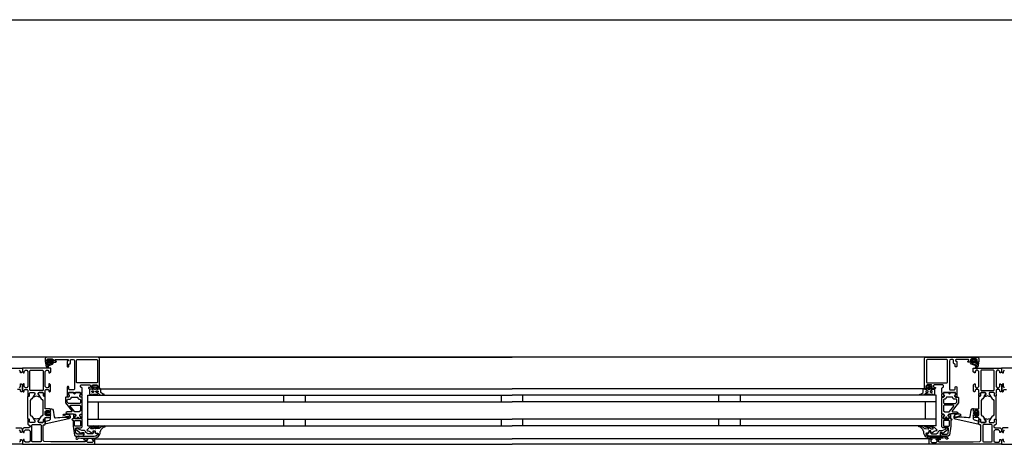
# Model space of a CAD drawing. Header units: millimetres. Extents: x -532 to 413144, y -532 to 654275.
# Tile 101 of 210: x 33298 to 34202, y 12470 to 12860. Entities that reach past the tile are written whole.
import ezdxf

# ---------------------------------------------------------------- set-up
doc = ezdxf.new("R2010")
doc.units = ezdxf.units.MM
doc.header["$LTSCALE"] = 100
doc.layers.add('A-0310-KOZIJN-BU', color=7, linetype='Continuous')
doc.layers.add('A-0410-AFWERKING-GEVEL', color=7, linetype='Continuous')

msp = doc.modelspace()

# ---------------------------------------------------------------- linework, layer by layer
at = {"layer": 'A-0310-KOZIJN-BU'}
for p, q in [((33540, 12515), (33540, 12509)), ((33560, 12515), (33560, 12509)), ((33740, 12515), (33740, 12509)), ((33760, 12509), (33760, 12515)), ((33940, 12509), (33940, 12515)), ((33960, 12509), (33960, 12515)), ((33540, 12493), (33540, 12487)), ((33560, 12493), (33560, 12487)), ((33740, 12493), (33740, 12487)), ((33760, 12487), (33760, 12493)), ((33940, 12487), (33940, 12493)), ((33960, 12487), (33960, 12493))]:
    msp.add_line(p, q, dxfattribs=at)
at = {"layer": 'A-0310-KOZIJN-BU', "ltscale": 10}
for points in [[(33371, 12521.5), (33371, 12548.5), (33370.5, 12549.6875), (33369.5, 12550), (33322.5, 12550), (33321.25, 12549.4375), (33321, 12548.5), (33321, 12545.5), (33323, 12545.5), (33323.5, 12546), (33323.5, 12546.5), (33322.5, 12546.5), (33322.5, 12547.5), (33323.5, 12548.5), (33327.5, 12548.5), (33328.5, 12547.5), (33328.5, 12546.5), (33327.5, 12546.5), (33327.5, 12546), (33328, 12545.5), (33330.75, 12545.5), (33331.125, 12545.65625), (33331.25, 12546), (33331.125, 12546.34375), (33330.75, 12546.5), (33330.5, 12546.5), (33330.125, 12546.65625), (33330, 12547), (33330, 12547.5), (33330.5, 12548), (33341.75, 12548), (33342.25, 12547.5), (33342.25, 12547), (33341, 12546), (33341, 12541.5), (33341.5, 12541), (33342.25, 12541), (33342.75, 12541.5), (33342.75, 12543.5), (33343.25, 12544), (33343.75, 12544), (33344.25, 12544.5), (33344.25, 12547.5), (33344.75, 12548), (33346.5, 12548), (33347.5, 12547.4375), (33348, 12546.5), (33348, 12520.5), (33347.5, 12520), (33343.25, 12520), (33342.75, 12520.5), (33342.75, 12522.5), (33342.25, 12523), (33341.5, 12523), (33341, 12522.5), (33341, 12517.5), (33341, 12517.3125), (33341, 12516.6875), (33341, 12516.5), (33341, 12514.03125), (33341, 12513.6875), (33341.25, 12513.6875), (33342.5, 12513.875), (33343, 12514), (33343.25, 12514.5), (33343, 12514.9375), (33342.25, 12515.375), (33342.25, 12515.71875), (33342.25, 12517.3125), (33342.5, 12517.5), (33353.25, 12517.5), (33353.5, 12517.3125), (33353.5, 12515.71875), (33353.5, 12515.375), (33352.75, 12515.03125), (33352.5, 12514.5), (33352.75, 12514), (33353.25, 12513.875), (33354.5, 12513.6875), (33354.75, 12513.78125), (33355, 12514.03125), (33355, 12516.5), (33354.75, 12516.6875), (33354.75, 12517.3125), (33355, 12517.5), (33355, 12521.6875), (33354.5, 12522.1875), (33354, 12522.1875), (33353.5, 12522.6875), (33353.5, 12524), (33354, 12524.5), (33362, 12524.5), (33362.5, 12524), (33362.5, 12522.6875), (33362, 12522.1875), (33360.75, 12522.1875), (33360.75, 12521.5), (33361.25, 12521), (33364, 12521), (33364.5, 12521.5), (33364.5, 12522), (33363.75, 12522), (33363.75, 12523.5), (33364.5, 12524.5), (33368.5, 12524.5), (33369.5, 12523.5), (33369.5, 12522), (33368.5, 12522), (33368.5, 12521.5), (33369, 12521), (33370.5, 12521), (33371, 12521.5)], [(33324, 12544.59375), (33324, 12545.125), (33324.125, 12545.1875), (33326.75, 12545.1875), (33326.875, 12545.125), (33326.875, 12544.375), (33326.75, 12544.1875), (33322.5, 12542.59375), (33322.375, 12542.625), (33322.375, 12542.6875), (33322.125, 12543.875), (33322.25, 12544.09375), (33323.5, 12544.09375), (33324, 12544.59375)], [(33324.25, 12546.3125), (33324.25, 12547.09375), (33324.375, 12547.3125), (33326.625, 12547.3125), (33326.875, 12547.125), (33326.875, 12546.3125), (33326.5, 12545.90625), (33324.625, 12545.90625), (33324.25, 12546.3125)], [(33369.5, 12550), (33750, 12550)], [(34130.5, 12550), (33750, 12550)], [(34129, 12521.5), (34129, 12548.5), (34129.5, 12549.6875), (34130.5, 12550), (34177.5, 12550), (34178.75, 12549.4375), (34179, 12548.5), (34179, 12545.5), (34177, 12545.5), (34176.5, 12546), (34176.5, 12546.5), (34177.5, 12546.5), (34177.5, 12547.5), (34176.5, 12548.5), (34172.5, 12548.5), (34171.5, 12547.5), (34171.5, 12546.5), (34172.5, 12546.5), (34172.5, 12546), (34172, 12545.5), (34169.25, 12545.5), (34168.875, 12545.65625), (34168.75, 12546), (34168.875, 12546.34375), (34169.25, 12546.5), (34169.5, 12546.5), (34169.875, 12546.65625), (34170, 12547), (34170, 12547.5), (34169.5, 12548), (34158.25, 12548), (34157.75, 12547.5), (34157.75, 12547), (34159, 12546), (34159, 12541.5), (34158.5, 12541), (34157.75, 12541), (34157.25, 12541.5), (34157.25, 12543.5), (34156.75, 12544), (34156.25, 12544), (34155.75, 12544.5), (34155.75, 12547.5), (34155.25, 12548), (34153.5, 12548), (34152.5, 12547.4375), (34152, 12546.5), (34152, 12520.5), (34152.5, 12520), (34156.75, 12520), (34157.25, 12520.5), (34157.25, 12522.5), (34157.75, 12523), (34158.5, 12523), (34159, 12522.5), (34159, 12517.5), (34159, 12517.3125), (34159, 12516.6875), (34159, 12516.5), (34159, 12514.03125), (34159, 12513.6875), (34158.75, 12513.6875), (34157.5, 12513.875), (34157, 12514), (34156.75, 12514.5), (34157, 12514.9375), (34157.75, 12515.375), (34157.75, 12515.71875), (34157.75, 12517.3125), (34157.5, 12517.5), (34146.75, 12517.5), (34146.5, 12517.3125), (34146.5, 12515.71875), (34146.5, 12515.375), (34147.25, 12515.03125), (34147.5, 12514.5), (34147.25, 12514), (34146.75, 12513.875), (34145.5, 12513.6875), (34145.25, 12513.78125), (34145, 12514.03125), (34145, 12516.5), (34145.25, 12516.6875), (34145.25, 12517.3125), (34145, 12517.5), (34145, 12521.6875), (34145.5, 12522.1875), (34146, 12522.1875), (34146.5, 12522.6875), (34146.5, 12524), (34146, 12524.5), (34138, 12524.5), (34137.5, 12524), (34137.5, 12522.6875), (34138, 12522.1875), (34139.25, 12522.1875), (34139.25, 12521.5), (34138.75, 12521), (34136, 12521), (34135.5, 12521.5), (34135.5, 12522), (34136.25, 12522), (34136.25, 12523.5), (34135.5, 12524.5), (34131.5, 12524.5), (34130.5, 12523.5), (34130.5, 12522), (34131.5, 12522), (34131.5, 12521.5), (34131, 12521), (34129.5, 12521), (34129, 12521.5)], [(34175.75, 12546.3125), (34175.75, 12547.09375), (34175.625, 12547.3125), (34173.375, 12547.3125), (34173.125, 12547.125), (34173.125, 12546.3125), (34173.5, 12545.90625), (34175.375, 12545.90625), (34175.75, 12546.3125)], [(34176, 12544.59375), (34176, 12545.125), (34175.875, 12545.1875), (34173.25, 12545.1875), (34173.125, 12545.125), (34173.125, 12544.375), (34173.25, 12544.1875), (34177.5, 12542.59375), (34177.625, 12542.625), (34177.625, 12542.6875), (34177.875, 12543.875), (34177.75, 12544.09375), (34176.5, 12544.09375), (34176, 12544.59375)], [(33274, 12540), (33300, 12540), (33300, 12536.59375), (33298.90625, 12535.5), (33298.3125, 12535.5), (33298.3125, 12537), (33297.3125, 12538)], [(34226, 12540), (34200, 12540), (34200, 12536.59375), (34201.09375, 12535.5), (34201.6875, 12535.5), (34201.6875, 12537), (34202.6875, 12538)], [(33297.3125, 12522), (33298.3125, 12523), (33298.3125, 12525.5), (33298.8125, 12525.5), (33299.8125, 12524.5), (33299.8125, 12518.8125), (33299.3125, 12518.3125), (33298.8125, 12518.3125), (33298.3125, 12518.8125), (33298.3125, 12519.8125), (33297.8125, 12520.3125), (33295.5, 12520.3125)], [(34202.6875, 12522), (34201.6875, 12523), (34201.6875, 12525.5), (34201.1875, 12525.5), (34200.1875, 12524.5), (34200.1875, 12518.8125), (34200.6875, 12518.3125), (34201.1875, 12518.3125), (34201.6875, 12518.8125), (34201.6875, 12519.8125), (34202.1875, 12520.3125), (34204.5, 12520.3125)], [(33345.5, 12500.625), (33345.5, 12500.125), (33345, 12499.84375), (33341, 12499.84375), (33340, 12498.84375), (33341, 12497.84375), (33346.5, 12497.84375), (33347, 12497.5625), (33348.5, 12497.5625), (33349, 12497.0625), (33349, 12496.1875), (33348.25, 12495.4375), (33348.25, 12494.0625), (33348.75, 12493.5625), (33350, 12493.5625), (33350.25, 12493.625), (33350.25, 12493.84375), (33350.25, 12494.3125), (33350.5, 12494.75), (33351, 12494.90625), (33351.25, 12494.75), (33351.5, 12494.3125), (33351.5, 12493.8125), (33351.5, 12493.625), (33351.75, 12493.5625), (33353, 12493.5625), (33353.5, 12494.0625), (33353.5, 12495.4375), (33352.75, 12496.1875), (33352.75, 12497.0625), (33353.25, 12497.5625), (33354.5, 12497.5625), (33355, 12498.0625), (33355, 12512.9375), (33354.5, 12513.4375), (33353.25, 12513.4375), (33352.75, 12513.9375), (33352.75, 12514.8125), (33353.5, 12515.59375), (33353.5, 12516.9375), (33353, 12517.4375), (33348.75, 12517.4375), (33348.5, 12517.3125), (33348.5, 12517), (33348.5, 12516.6875), (33348.25, 12516.3125), (33348, 12516.09375), (33347.5, 12516.3125), (33347.25, 12516.6875), (33347.25, 12517), (33347.25, 12517.3125), (33347, 12517.4375), (33342.75, 12517.4375), (33342.25, 12516.9375), (33342.25, 12515.59375), (33343, 12514.8125), (33343, 12513.9375), (33342.5, 12513.4375), (33340, 12513.4375), (33339.5, 12512.9375), (33339.5, 12509.09375), (33339.75, 12508.09375), (33345.5, 12500.625)], [(33371.5, 12521), (33750, 12521)], [(34128.5, 12521), (33750, 12521)], [(34154.5, 12500.625), (34154.5, 12500.125), (34155, 12499.84375), (34159, 12499.84375), (34160, 12498.84375), (34159, 12497.84375), (34153.5, 12497.84375), (34153, 12497.5625), (34151.5, 12497.5625), (34151, 12497.0625), (34151, 12496.1875), (34151.75, 12495.4375), (34151.75, 12494.0625), (34151.25, 12493.5625), (34150, 12493.5625), (34149.75, 12493.625), (34149.75, 12493.84375), (34149.75, 12494.3125), (34149.5, 12494.75), (34149, 12494.90625), (34148.75, 12494.75), (34148.5, 12494.3125), (34148.5, 12493.8125), (34148.5, 12493.625), (34148.25, 12493.5625), (34147, 12493.5625), (34146.5, 12494.0625), (34146.5, 12495.4375), (34147.25, 12496.1875), (34147.25, 12497.0625), (34146.75, 12497.5625), (34145.5, 12497.5625), (34145, 12498.0625), (34145, 12512.9375), (34145.5, 12513.4375), (34146.75, 12513.4375), (34147.25, 12513.9375), (34147.25, 12514.8125), (34146.5, 12515.59375), (34146.5, 12516.9375), (34147, 12517.4375), (34151.25, 12517.4375), (34151.5, 12517.3125), (34151.5, 12517), (34151.5, 12516.6875), (34151.75, 12516.3125), (34152, 12516.09375), (34152.5, 12516.3125), (34152.75, 12516.6875), (34152.75, 12517), (34152.75, 12517.3125), (34153, 12517.4375), (34157.25, 12517.4375), (34157.75, 12516.9375), (34157.75, 12515.59375), (34157, 12514.8125), (34157, 12513.9375), (34157.5, 12513.4375), (34160, 12513.4375), (34160.5, 12512.9375), (34160.5, 12509.09375), (34160.25, 12508.09375), (34154.5, 12500.625)], [(33360, 12515), (33750, 12515)], [(33360, 12487), (33360, 12515)], [(33360, 12509), (33750, 12509)], [(33370, 12493), (33370, 12509)], [(34140, 12515), (33750, 12515)], [(34140, 12509), (33750, 12509)], [(34130, 12493), (34130, 12509)], [(34140, 12487), (34140, 12515)], [(33330.5, 12494.3125), (33332.5, 12494.53125), (33334.5, 12494.6875), (33336.5, 12494.78125), (33338.5, 12494.8125), (33340.5, 12494.75), (33342.5, 12494.625), (33342.75, 12494.71875), (33343, 12495.03125), (33342.75, 12495.34375), (33340.75, 12495.28125), (33337.5, 12496.6875), (33337.25, 12497.03125), (33337.75, 12497.375), (33338, 12497.59375), (33339.5, 12497.71875), (33343, 12496.9375), (33344, 12495.4375), (33344, 12494.34375), (33342.75, 12493.3125), (33321.875, 12488.6875), (33321.375, 12488.78125), (33321.25, 12489.15625), (33321.25, 12490.6875), (33321.625, 12491.1875), (33325, 12492.09375), (33325.75, 12493.0625), (33325.75, 12496.3125), (33326.25, 12496.8125), (33325.75, 12497.3125), (33323.875, 12497.3125), (33323.875, 12496.59375), (33323.75, 12496.34375), (33323.375, 12496.34375), (33321.625, 12497.9375), (33321.25, 12498.6875), (33321.625, 12499.46875), (33323.375, 12501.0625), (33323.75, 12501.0625), (33323.875, 12500.8125), (33323.875, 12500.09375), (33325.75, 12500.09375), (33326.25, 12500.59375), (33325.75, 12501.09375), (33325.75, 12502.6875), (33326.625, 12502.6875), (33327.625, 12502.34375), (33328.125, 12501.46875), (33329.25, 12495.09375), (33329.75, 12494.4375), (33330.5, 12494.3125)], [(33325.625, 12498.09375), (33326.25, 12498.6875), (33325.625, 12499.3125), (33322.875, 12499.3125), (33322.25, 12498.6875), (33322.875, 12498.09375), (33325.625, 12498.09375)], [(33352.75, 12505.84375), (33353.25, 12505.34375), (33353.25, 12500.84375), (33352.25, 12499.84375), (33348.25, 12499.84375), (33347.75, 12500.03125), (33344, 12505.03125), (33344, 12505.5625), (33344.5, 12505.84375), (33352.75, 12505.84375)], [(34147.25, 12505.84375), (34146.75, 12505.34375), (34146.75, 12500.84375), (34147.75, 12499.84375), (34151.75, 12499.84375), (34152.25, 12500.03125), (34156, 12505.03125), (34156, 12505.5625), (34155.5, 12505.84375), (34147.25, 12505.84375)], [(34169.5, 12494.3125), (34167.5, 12494.53125), (34165.5, 12494.6875), (34163.5, 12494.78125), (34161.5, 12494.8125), (34159.5, 12494.75), (34157.5, 12494.625), (34157.25, 12494.71875), (34157, 12495.03125), (34157.25, 12495.34375), (34159.25, 12495.28125), (34162.5, 12496.6875), (34162.75, 12497.03125), (34162.25, 12497.375), (34162, 12497.59375), (34160.5, 12497.71875), (34157, 12496.9375), (34156, 12495.4375), (34156, 12494.34375), (34157.25, 12493.3125), (34178.125, 12488.6875), (34178.625, 12488.78125), (34178.75, 12489.15625), (34178.75, 12490.6875), (34178.375, 12491.1875), (34175, 12492.09375), (34174.25, 12493.0625), (34174.25, 12496.3125), (34173.75, 12496.8125), (34174.25, 12497.3125), (34176.125, 12497.3125), (34176.125, 12496.59375), (34176.25, 12496.34375), (34176.625, 12496.34375), (34178.375, 12497.9375), (34178.75, 12498.6875), (34178.375, 12499.46875), (34176.625, 12501.0625), (34176.25, 12501.0625), (34176.125, 12500.8125), (34176.125, 12500.09375), (34174.25, 12500.09375), (34173.75, 12500.59375), (34174.25, 12501.09375), (34174.25, 12502.6875), (34173.375, 12502.6875), (34172.375, 12502.34375), (34171.875, 12501.46875), (34170.75, 12495.09375), (34170.25, 12494.4375), (34169.5, 12494.3125)], [(34174.375, 12498.09375), (34173.75, 12498.6875), (34174.375, 12499.3125), (34177.125, 12499.3125), (34177.75, 12498.6875), (34177.125, 12498.09375), (34174.375, 12498.09375)], [(33356, 12477.5), (33356, 12480.3125), (33355, 12480.3125), (33355, 12479.3125), (33350.25, 12479.3125), (33349.25, 12480.125), (33348.75, 12483.34375), (33348.75, 12484.59375), (33349.25, 12485.09375), (33354, 12485.09375), (33355, 12486.09375), (33355, 12493.5), (33354.75, 12493.6875), (33354.75, 12494.3125), (33355, 12494.5), (33355, 12496.96875), (33354.75, 12497.21875), (33354.5, 12497.3125), (33353.25, 12497.125), (33352.75, 12497), (33352.5, 12496.5), (33352.75, 12495.96875), (33353.5, 12495.625), (33353.5, 12495.28125), (33353.5, 12493.6875), (33353.25, 12493.5), (33348.5, 12493.5), (33348.25, 12493.59375), (33348.25, 12493.6875), (33348.25, 12495.28125), (33348.25, 12495.625), (33349, 12496.09375), (33349.25, 12496.5), (33349, 12496.90625), (33348.5, 12497.125), (33347.25, 12497.3125), (33347, 12497.21875), (33347, 12496.96875), (33347, 12494.5), (33347, 12494.3125), (33347, 12493.6875), (33347, 12493.5), (33346, 12493.5), (33345.5, 12492.90625), (33346, 12492.3125), (33346.5, 12492.3125), (33346.5, 12486.59375), (33348, 12478.34375), (33349, 12477.5), (33356, 12477.5)], [(33360, 12493), (33750, 12493)], [(34140, 12493), (33750, 12493)], [(34144, 12477.5), (34144, 12480.3125), (34145, 12480.3125), (34145, 12479.3125), (34149.75, 12479.3125), (34150.75, 12480.125), (34151.25, 12483.34375), (34151.25, 12484.59375), (34150.75, 12485.09375), (34146, 12485.09375), (34145, 12486.09375), (34145, 12493.5), (34145.25, 12493.6875), (34145.25, 12494.3125), (34145, 12494.5), (34145, 12496.96875), (34145.25, 12497.21875), (34145.5, 12497.3125), (34146.75, 12497.125), (34147.25, 12497), (34147.5, 12496.5), (34147.25, 12495.96875), (34146.5, 12495.625), (34146.5, 12495.28125), (34146.5, 12493.6875), (34146.75, 12493.5), (34151.5, 12493.5), (34151.75, 12493.59375), (34151.75, 12493.6875), (34151.75, 12495.28125), (34151.75, 12495.625), (34151, 12496.09375), (34150.75, 12496.5), (34151, 12496.90625), (34151.5, 12497.125), (34152.75, 12497.3125), (34153, 12497.21875), (34153, 12496.96875), (34153, 12494.5), (34153, 12494.3125), (34153, 12493.6875), (34153, 12493.5), (34154, 12493.5), (34154.5, 12492.90625), (34154, 12492.3125), (34153.5, 12492.3125), (34153.5, 12486.59375), (34152, 12478.34375), (34151, 12477.5), (34144, 12477.5)], [(33294, 12485), (33298.8125, 12485), (33299.8125, 12484), (33299.8125, 12481.6875), (33298.8125, 12480.6875), (33298.3125, 12480.6875), (33298.3125, 12482.1875), (33297.3125, 12483.1875)], [(33317.125, 12472.6875), (33316.625, 12472.1875), (33309.25, 12472.1875), (33308.75, 12472.6875), (33308.75, 12487.6875), (33309.25, 12488.1875), (33316.625, 12488.1875), (33317.125, 12487.6875), (33317.125, 12472.6875)], [(33360, 12487), (33750, 12487)], [(34140, 12487), (33750, 12487)], [(34182.875, 12472.6875), (34183.375, 12472.1875), (34190.75, 12472.1875), (34191.25, 12472.6875), (34191.25, 12487.6875), (34190.75, 12488.1875), (34183.375, 12488.1875), (34182.875, 12487.6875), (34182.875, 12472.6875)], [(34206, 12485), (34201.1875, 12485), (34200.1875, 12484), (34200.1875, 12481.6875), (34201.1875, 12480.6875), (34201.6875, 12480.6875), (34201.6875, 12482.1875), (34202.6875, 12483.1875)], [(33297.3125, 12472), (33298.3125, 12473), (33298.3125, 12474.5), (33298.90625, 12474.5), (33300, 12473.40625), (33300, 12470), (33234, 12470)], [(33366, 12475), (33750, 12475)], [(34134, 12475), (33750, 12475)], [(34202.6875, 12472), (34201.6875, 12473), (34201.6875, 12474.5), (34201.09375, 12474.5), (34200, 12473.40625), (34200, 12470), (34266, 12470)], [(33366, 12470), (33750, 12470)], [(34134, 12470), (33750, 12470)]]:
    msp.add_lwpolyline(points, dxfattribs=at)
for points in [[(33323.625, 12546.625), (33323.75, 12546.46875), (33323.75, 12545.34375), (33323.625, 12545.1875), (33321.75, 12545.1875), (33321.375, 12544.96875), (33321.25, 12544.5), (33321.75, 12541.28125), (33323.25, 12540.1875), (33324.125, 12540.46875), (33324.25, 12540.78125), (33324.125, 12541.09375), (33323.875, 12541.1875), (33323.25, 12541), (33322.75, 12541.21875), (33322.5, 12541.6875), (33322.625, 12541.75), (33322.625, 12541.84375), (33327.75, 12543.5625), (33328.5, 12544.9375), (33328.125, 12545.1875), (33327.25, 12545.1875), (33327.125, 12545.34375), (33327.125, 12546.4375), (33327.25, 12546.625), (33328.125, 12546.78125), (33328.25, 12546.875), (33328.125, 12547.09375), (33327.375, 12547.8125), (33326.75, 12548.09375), (33324.25, 12548.09375), (33323.625, 12547.875), (33322.75, 12547.1875), (33322.625, 12547), (33322.75, 12546.84375)], [(33350.25, 12526.3125), (33349.75, 12526.8125), (33349.75, 12547.3125), (33350.25, 12547.8125), (33368.5, 12547.8125), (33369, 12547.3125), (33369, 12526.8125), (33368.5, 12526.3125)], [(34149.75, 12526.3125), (34150.25, 12526.8125), (34150.25, 12547.3125), (34149.75, 12547.8125), (34131.5, 12547.8125), (34131, 12547.3125), (34131, 12526.8125), (34131.5, 12526.3125)], [(34176.375, 12546.625), (34176.25, 12546.46875), (34176.25, 12545.34375), (34176.375, 12545.1875), (34178.25, 12545.1875), (34178.625, 12544.96875), (34178.75, 12544.5), (34178.25, 12541.28125), (34176.75, 12540.1875), (34175.875, 12540.46875), (34175.75, 12540.78125), (34175.875, 12541.09375), (34176.125, 12541.1875), (34176.75, 12541), (34177.25, 12541.21875), (34177.5, 12541.6875), (34177.375, 12541.75), (34177.375, 12541.84375), (34172.25, 12543.5625), (34171.5, 12544.9375), (34171.875, 12545.1875), (34172.75, 12545.1875), (34172.875, 12545.34375), (34172.875, 12546.4375), (34172.75, 12546.625), (34171.875, 12546.78125), (34171.75, 12546.875), (34171.875, 12547.09375), (34172.625, 12547.8125), (34173.25, 12548.09375), (34175.75, 12548.09375), (34176.375, 12547.875), (34177.25, 12547.1875), (34177.375, 12547), (34177.25, 12546.84375)], [(33321, 12517.5), (33321, 12519.8125), (33321.5, 12520.3125), (33323.75, 12520.3125), (33324.25, 12519.8125), (33324.25, 12518.8125), (33324.75, 12518.3125), (33325.25, 12518.3125), (33325.75, 12518.8125), (33325.75, 12524.5), (33324.75, 12525.5), (33324.25, 12525.5), (33324.25, 12523), (33323.25, 12522), (33322, 12522), (33321, 12523), (33321, 12530), (33321, 12531), (33321, 12537), (33322, 12538), (33323.25, 12538), (33324.25, 12537), (33324.25, 12535.5), (33324.875, 12535.5), (33326, 12536.59375), (33326, 12540), (33300, 12540), (33300, 12536.59375), (33301.09375, 12535.5), (33301.6875, 12535.5), (33301.6875, 12537), (33302.6875, 12538), (33304, 12538), (33305, 12537), (33305, 12531), (33305, 12530), (33305, 12523), (33304, 12522), (33302.6875, 12522), (33301.6875, 12523), (33301.6875, 12525.5), (33301.1875, 12525.5), (33300.1875, 12524.5), (33300.1875, 12518.8125), (33300.6875, 12518.3125), (33301.1875, 12518.3125), (33301.6875, 12518.8125), (33301.6875, 12519.8125), (33302.1875, 12520.3125), (33304.5, 12520.3125), (33305, 12519.8125), (33305, 12517.5), (33305.1875, 12516.78125), (33305, 12516.5), (33305, 12514.59375), (33305.28125, 12514.3125), (33306.28125, 12514.3125), (33306.59375, 12514.59375), (33306.59375, 12517), (33307.09375, 12517.5), (33311, 12517.5), (33311.5, 12517), (33311.5, 12516.3125), (33310.0625, 12513.90625), (33310.0625, 12513.84375), (33310.0625, 12513.78125), (33310.1875, 12513.6875), (33311.375, 12513.9375), (33313, 12514.40625), (33314.5625, 12513.9375), (33315.6875, 12513.71875), (33315.875, 12513.90625), (33314.5, 12516.3125), (33314.5, 12517), (33315, 12517.5), (33318.875, 12517.5), (33319.375, 12517), (33319.375, 12514.59375), (33319.625, 12514.3125), (33320.625, 12514.3125), (33321, 12514.59375), (33321, 12516.5), (33320.75, 12517.21875)], [(33318.625, 12519.3125), (33307.28125, 12519.3125), (33306.78125, 12519.8125), (33306.78125, 12537.5), (33307.28125, 12538), (33318.625, 12538), (33319.125, 12537.5), (33319.125, 12519.8125)], [(34179, 12517.5), (34179, 12519.8125), (34178.5, 12520.3125), (34176.25, 12520.3125), (34175.75, 12519.8125), (34175.75, 12518.8125), (34175.25, 12518.3125), (34174.75, 12518.3125), (34174.25, 12518.8125), (34174.25, 12524.5), (34175.25, 12525.5), (34175.75, 12525.5), (34175.75, 12523), (34176.75, 12522), (34178, 12522), (34179, 12523), (34179, 12530), (34179, 12531), (34179, 12537), (34178, 12538), (34176.75, 12538), (34175.75, 12537), (34175.75, 12535.5), (34175.125, 12535.5), (34174, 12536.59375), (34174, 12540), (34200, 12540), (34200, 12536.59375), (34198.90625, 12535.5), (34198.3125, 12535.5), (34198.3125, 12537), (34197.3125, 12538), (34196, 12538), (34195, 12537), (34195, 12531), (34195, 12530), (34195, 12523), (34196, 12522), (34197.3125, 12522), (34198.3125, 12523), (34198.3125, 12525.5), (34198.8125, 12525.5), (34199.8125, 12524.5), (34199.8125, 12518.8125), (34199.3125, 12518.3125), (34198.8125, 12518.3125), (34198.3125, 12518.8125), (34198.3125, 12519.8125), (34197.8125, 12520.3125), (34195.5, 12520.3125), (34195, 12519.8125), (34195, 12517.5), (34194.8125, 12516.78125), (34195, 12516.5), (34195, 12514.59375), (34194.71875, 12514.3125), (34193.71875, 12514.3125), (34193.40625, 12514.59375), (34193.40625, 12517), (34192.90625, 12517.5), (34189, 12517.5), (34188.5, 12517), (34188.5, 12516.3125), (34189.9375, 12513.90625), (34189.9375, 12513.84375), (34189.9375, 12513.78125), (34189.8125, 12513.6875), (34188.625, 12513.9375), (34187, 12514.40625), (34185.4375, 12513.9375), (34184.3125, 12513.71875), (34184.125, 12513.90625), (34185.5, 12516.3125), (34185.5, 12517), (34185, 12517.5), (34181.125, 12517.5), (34180.625, 12517), (34180.625, 12514.59375), (34180.375, 12514.3125), (34179.375, 12514.3125), (34179, 12514.59375), (34179, 12516.5), (34179.25, 12517.21875)], [(34181.375, 12519.3125), (34192.71875, 12519.3125), (34193.21875, 12519.8125), (34193.21875, 12537.5), (34192.71875, 12538), (34181.375, 12538), (34180.875, 12537.5), (34180.875, 12519.8125)], [(33306.28125, 12514.3125), (33306.59375, 12514.59375), (33306.59375, 12517), (33307.09375, 12517.5), (33310.625, 12517.5), (33311.4375, 12516.78125), (33311.3125, 12515.96875), (33309.375, 12512.5625), (33308.625, 12511.78125), (33307.6875, 12511.25), (33307.1875, 12510.375), (33307.1875, 12497.125), (33307.6875, 12496.25), (33308.625, 12495.71875), (33309.375, 12494.9375), (33311.3125, 12491.53125), (33311.3125, 12490.4375), (33310.625, 12490), (33307.09375, 12490), (33306.59375, 12490.5), (33306.59375, 12492.90625), (33306.28125, 12493.1875), (33305.5, 12493.1875), (33305, 12493.6875), (33305, 12513.8125), (33305.5, 12514.3125)], [(33319.625, 12514.3125), (33319.375, 12514.59375), (33319.375, 12517), (33318.875, 12517.5), (33315.3125, 12517.5), (33314.5, 12516.78125), (33314.625, 12515.96875), (33316.5, 12512.5625), (33317.25, 12511.78125), (33318.25, 12511.25), (33318.75, 12510.375), (33318.75, 12497.125), (33318.25, 12496.25), (33317.25, 12495.71875), (33316.5, 12494.9375), (33314.625, 12491.53125), (33314.625, 12490.4375), (33315.3125, 12490), (33318.875, 12490), (33319.375, 12490.5), (33319.375, 12492.90625), (33319.625, 12493.1875), (33320.5, 12493.1875), (33321, 12493.6875), (33321, 12494.6875), (33325.25, 12494.6875), (33325.75, 12495.1875), (33325.75, 12496.03125), (33325, 12497), (33324.25, 12497.1875), (33324.25, 12496.1875), (33322, 12496.1875), (33321, 12497.1875), (33321, 12500.1875), (33322, 12501.1875), (33324.25, 12501.1875), (33324.25, 12500.1875), (33325, 12500.40625), (33325.75, 12501.375), (33325.75, 12502.1875), (33325.25, 12502.6875), (33321, 12502.6875), (33321, 12513.8125), (33320.5, 12514.3125)], [(33348, 12517.3125), (33348.25, 12517.1875), (33348.5, 12516.65625), (33348.25, 12516.28125), (33347.75, 12516.125), (33347.5, 12516.28125), (33347.25, 12516.65625), (33347.5, 12517.1875)], [(33372, 12520.1875), (33371.5, 12521.1875), (33371, 12521.59375), (33371, 12520.6875), (33369.5, 12520.6875), (33369, 12520.21875), (33368.5, 12520.21875), (33368.5, 12520.6875), (33368.5, 12522), (33368.5, 12522.3125), (33368.5, 12522.3125), (33369, 12522.53125), (33369, 12522.8125), (33368, 12523.84375), (33367.5, 12524), (33366, 12524), (33365.5, 12523.84375), (33364.5, 12522.8125), (33364.5, 12522.625), (33364.5, 12522.375), (33365, 12522.21875), (33365, 12522), (33365, 12520.6875), (33365, 12520.21875), (33364.5, 12520.21875), (33364, 12520.6875), (33362.25, 12520.6875), (33361.75, 12520.40625), (33361.75, 12516.40625), (33362.5, 12515.40625), (33362.75, 12515.1875), (33363.25, 12515.40625), (33363.5, 12516.1875), (33363.75, 12516.40625), (33364, 12516.1875), (33364.5, 12515.40625), (33364.5, 12515.1875), (33365, 12515.40625), (33365.5, 12516.1875), (33365.5, 12516.40625), (33366, 12516.1875), (33366.5, 12515.40625), (33366.5, 12515.1875), (33367, 12515.40625), (33367.5, 12516.1875), (33367.5, 12516.40625), (33368, 12516.1875), (33368.5, 12515.40625), (33368.5, 12515.1875), (33369, 12515.46875), (33369, 12516.3125), (33369.5, 12516.8125), (33371, 12515.6875), (33372, 12515.1875), (33375, 12515.1875), (33375, 12515.625), (33375, 12515.84375), (33375, 12516.0625), (33374, 12516.15625), (33373.5, 12516.28125), (33372, 12517.65625)], [(33364, 12519.1875), (33365, 12519.1875), (33365.5, 12518.6875), (33365.5, 12518.09375), (33365, 12517.59375), (33364, 12517.59375), (33363.75, 12518.09375), (33363.75, 12518.6875)], [(33366.5, 12520.1875), (33366, 12520.6875), (33366, 12522.3125), (33366.5, 12522.8125), (33367, 12522.8125), (33367.5, 12522.3125), (33367.5, 12520.6875), (33367, 12520.1875)], [(33368, 12519.1875), (33369, 12519.1875), (33369.5, 12518.6875), (33369.5, 12518.09375), (33369, 12517.59375), (33368, 12517.59375), (33367.5, 12518.09375), (33367.5, 12518.6875)], [(34128, 12520.1875), (34128.5, 12521.1875), (34129, 12521.59375), (34129, 12520.6875), (34130.5, 12520.6875), (34131, 12520.21875), (34131.5, 12520.21875), (34131.5, 12520.6875), (34131.5, 12522), (34131.5, 12522.3125), (34131.5, 12522.3125), (34131, 12522.53125), (34131, 12522.8125), (34132, 12523.84375), (34132.5, 12524), (34134, 12524), (34134.5, 12523.84375), (34135.5, 12522.8125), (34135.5, 12522.625), (34135.5, 12522.375), (34135, 12522.21875), (34135, 12522), (34135, 12520.6875), (34135, 12520.21875), (34135.5, 12520.21875), (34136, 12520.6875), (34137.75, 12520.6875), (34138.25, 12520.40625), (34138.25, 12516.40625), (34137.5, 12515.40625), (34137.25, 12515.1875), (34136.75, 12515.40625), (34136.5, 12516.1875), (34136.25, 12516.40625), (34136, 12516.1875), (34135.5, 12515.40625), (34135.5, 12515.1875), (34135, 12515.40625), (34134.5, 12516.1875), (34134.5, 12516.40625), (34134, 12516.1875), (34133.5, 12515.40625), (34133.5, 12515.1875), (34133, 12515.40625), (34132.5, 12516.1875), (34132.5, 12516.40625), (34132, 12516.1875), (34131.5, 12515.40625), (34131.5, 12515.1875), (34131, 12515.46875), (34131, 12516.3125), (34130.5, 12516.8125), (34129, 12515.6875), (34128, 12515.1875), (34125, 12515.1875), (34125, 12515.625), (34125, 12515.84375), (34125, 12516.0625), (34126, 12516.15625), (34126.5, 12516.28125), (34128, 12517.65625)], [(34132, 12519.1875), (34131, 12519.1875), (34130.5, 12518.6875), (34130.5, 12518.09375), (34131, 12517.59375), (34132, 12517.59375), (34132.5, 12518.09375), (34132.5, 12518.6875)], [(34133.5, 12520.1875), (34134, 12520.6875), (34134, 12522.3125), (34133.5, 12522.8125), (34133, 12522.8125), (34132.5, 12522.3125), (34132.5, 12520.6875), (34133, 12520.1875)], [(34136, 12519.1875), (34135, 12519.1875), (34134.5, 12518.6875), (34134.5, 12518.09375), (34135, 12517.59375), (34136, 12517.59375), (34136.25, 12518.09375), (34136.25, 12518.6875)], [(34152, 12517.3125), (34151.75, 12517.1875), (34151.5, 12516.65625), (34151.75, 12516.28125), (34152.25, 12516.125), (34152.5, 12516.28125), (34152.75, 12516.65625), (34152.5, 12517.1875)], [(34180.375, 12514.3125), (34180.625, 12514.59375), (34180.625, 12517), (34181.125, 12517.5), (34184.6875, 12517.5), (34185.5, 12516.78125), (34185.375, 12515.96875), (34183.5, 12512.5625), (34182.75, 12511.78125), (34181.75, 12511.25), (34181.25, 12510.375), (34181.25, 12497.125), (34181.75, 12496.25), (34182.75, 12495.71875), (34183.5, 12494.9375), (34185.375, 12491.53125), (34185.375, 12490.4375), (34184.6875, 12490), (34181.125, 12490), (34180.625, 12490.5), (34180.625, 12492.90625), (34180.375, 12493.1875), (34179.5, 12493.1875), (34179, 12493.6875), (34179, 12494.6875), (34174.75, 12494.6875), (34174.25, 12495.1875), (34174.25, 12496.03125), (34175, 12497), (34175.75, 12497.1875), (34175.75, 12496.1875), (34178, 12496.1875), (34179, 12497.1875), (34179, 12500.1875), (34178, 12501.1875), (34175.75, 12501.1875), (34175.75, 12500.1875), (34175, 12500.40625), (34174.25, 12501.375), (34174.25, 12502.1875), (34174.75, 12502.6875), (34179, 12502.6875), (34179, 12513.8125), (34179.5, 12514.3125)], [(34193.71875, 12514.3125), (34193.40625, 12514.59375), (34193.40625, 12517), (34192.90625, 12517.5), (34189.375, 12517.5), (34188.5625, 12516.78125), (34188.6875, 12515.96875), (34190.625, 12512.5625), (34191.375, 12511.78125), (34192.3125, 12511.25), (34192.8125, 12510.375), (34192.8125, 12497.125), (34192.3125, 12496.25), (34191.375, 12495.71875), (34190.625, 12494.9375), (34188.6875, 12491.53125), (34188.6875, 12490.4375), (34189.375, 12490), (34192.90625, 12490), (34193.40625, 12490.5), (34193.40625, 12492.90625), (34193.71875, 12493.1875), (34194.5, 12493.1875), (34195, 12493.6875), (34195, 12513.8125), (34194.5, 12514.3125)], [(33352.75, 12507.4375), (33342.5, 12507.4375), (33342, 12507.625), (33341, 12508.84375), (33341, 12509.125), (33341, 12510.9375), (33341.5, 12511.4375), (33343.75, 12511.4375), (33344.75, 12512.4375), (33344.75, 12512.9375), (33345.25, 12513.4375), (33350.5, 12513.4375), (33351, 12512.9375), (33351, 12512.4375), (33352, 12511.4375), (33352.75, 12511.4375), (33353.25, 12510.9375), (33353.25, 12507.9375)], [(34147.25, 12507.4375), (34157.5, 12507.4375), (34158, 12507.625), (34159, 12508.84375), (34159, 12509.125), (34159, 12510.9375), (34158.5, 12511.4375), (34156.25, 12511.4375), (34155.25, 12512.4375), (34155.25, 12512.9375), (34154.75, 12513.4375), (34149.5, 12513.4375), (34149, 12512.9375), (34149, 12512.4375), (34148, 12511.4375), (34147.25, 12511.4375), (34146.75, 12510.9375), (34146.75, 12507.9375)], [(33305, 12490), (33305, 12488.5), (33305.5, 12488), (33306, 12488), (33307, 12487), (33307, 12486), (33306, 12485), (33301.1875, 12485), (33300.1875, 12484), (33300.1875, 12481.6875), (33301.1875, 12480.6875), (33301.6875, 12480.6875), (33301.6875, 12482.1875), (33302.6875, 12483.1875), (33306, 12483.1875), (33307, 12482.1875), (33307, 12473), (33306, 12472), (33302.6875, 12472), (33301.6875, 12473), (33301.6875, 12474.5), (33301.09375, 12474.5), (33300, 12473.40625), (33300, 12470), (33366, 12470), (33366.5, 12470.5), (33366.5, 12474.5), (33366, 12475), (33364.5, 12475), (33364, 12474.5), (33364, 12474), (33365, 12474), (33365, 12472.5), (33364, 12471.5), (33360.25, 12471.5), (33359.25, 12472.5), (33359.25, 12474), (33360.25, 12474), (33360.25, 12474.5), (33359.75, 12475), (33356.75, 12475), (33356.25, 12474.5), (33356.75, 12474), (33357.25, 12474), (33358.25, 12473.5), (33358.25, 12472.6875), (33357.25, 12472.1875), (33326, 12472.1875), (33319.875, 12472.4375), (33319, 12473.4375), (33319, 12487.5), (33319.5, 12488), (33320.5, 12488), (33321, 12488.5), (33321, 12490), (33320.75, 12490.71875), (33321, 12491), (33321, 12492.90625), (33320.625, 12493.1875), (33319.625, 12493.1875), (33319.375, 12492.90625), (33319.375, 12490.5), (33318.875, 12490), (33315, 12490), (33314.5, 12490.5), (33314.5, 12491.1875), (33315.875, 12493.59375), (33315.875, 12493.6875), (33315.8125, 12493.78125), (33315.75, 12493.8125), (33313.875, 12493.28125), (33313, 12493.09375), (33312.0625, 12493.28125), (33310.25, 12493.78125), (33310.125, 12493.78125), (33310.0625, 12493.6875), (33310.0625, 12493.59375), (33311.5, 12491.1875), (33311.5, 12490.5), (33311, 12490), (33307.09375, 12490), (33306.59375, 12490.5), (33306.59375, 12492.90625), (33306.28125, 12493.1875), (33305.28125, 12493.1875), (33305, 12492.90625), (33305, 12491), (33305.1875, 12490.28125)], [(33348, 12487.09375), (33348, 12491.5), (33348.5, 12492), (33353, 12492), (33353.5, 12491.5), (33353.5, 12487.09375), (33353, 12486.59375), (33348.5, 12486.59375)], [(33351, 12494.90625), (33351.25, 12494.78125), (33351.5, 12494.25), (33351.25, 12493.875), (33350.75, 12493.71875), (33350.5, 12493.875), (33350.25, 12494.25), (33350.5, 12494.78125)], [(34195, 12490), (34195, 12488.5), (34194.5, 12488), (34194, 12488), (34193, 12487), (34193, 12486), (34194, 12485), (34198.8125, 12485), (34199.8125, 12484), (34199.8125, 12481.6875), (34198.8125, 12480.6875), (34198.3125, 12480.6875), (34198.3125, 12482.1875), (34197.3125, 12483.1875), (34194, 12483.1875), (34193, 12482.1875), (34193, 12473), (34194, 12472), (34197.3125, 12472), (34198.3125, 12473), (34198.3125, 12474.5), (34198.90625, 12474.5), (34200, 12473.40625), (34200, 12470), (34134, 12470), (34133.5, 12470.5), (34133.5, 12474.5), (34134, 12475), (34135.5, 12475), (34136, 12474.5), (34136, 12474), (34135, 12474), (34135, 12472.5), (34136, 12471.5), (34139.75, 12471.5), (34140.75, 12472.5), (34140.75, 12474), (34139.75, 12474), (34139.75, 12474.5), (34140.25, 12475), (34143.25, 12475), (34143.75, 12474.5), (34143.25, 12474), (34142.75, 12474), (34141.75, 12473.5), (34141.75, 12472.6875), (34142.75, 12472.1875), (34174, 12472.1875), (34180.125, 12472.4375), (34181, 12473.4375), (34181, 12487.5), (34180.5, 12488), (34179.5, 12488), (34179, 12488.5), (34179, 12490), (34179.25, 12490.71875), (34179, 12491), (34179, 12492.90625), (34179.375, 12493.1875), (34180.375, 12493.1875), (34180.625, 12492.90625), (34180.625, 12490.5), (34181.125, 12490), (34185, 12490), (34185.5, 12490.5), (34185.5, 12491.1875), (34184.125, 12493.59375), (34184.125, 12493.6875), (34184.1875, 12493.78125), (34184.25, 12493.8125), (34186.125, 12493.28125), (34187, 12493.09375), (34187.9375, 12493.28125), (34189.75, 12493.78125), (34189.875, 12493.78125), (34189.9375, 12493.6875), (34189.9375, 12493.59375), (34188.5, 12491.1875), (34188.5, 12490.5), (34189, 12490), (34192.90625, 12490), (34193.40625, 12490.5), (34193.40625, 12492.90625), (34193.71875, 12493.1875), (34194.71875, 12493.1875), (34195, 12492.90625), (34195, 12491), (34194.8125, 12490.28125)], [(34152, 12487.09375), (34152, 12491.5), (34151.5, 12492), (34147, 12492), (34146.5, 12491.5), (34146.5, 12487.09375), (34147, 12486.59375), (34151.5, 12486.59375)], [(34149, 12494.90625), (34148.75, 12494.78125), (34148.5, 12494.25), (34148.75, 12493.875), (34149.25, 12493.71875), (34149.5, 12493.875), (34149.75, 12494.25), (34149.5, 12494.78125)], [(33366, 12477.09375), (33354, 12477.09375), (33352.25, 12477.4375), (33351.5, 12477.375), (33349.5, 12476.0625), (33349.25, 12475.21875), (33350, 12474.6875), (33350.5, 12474.84375), (33352, 12475.8125), (33352.25, 12475.875), (33352.25, 12475.875), (33353.75, 12475.59375), (33366, 12475.59375), (33367.5, 12475.875), (33369, 12476.625), (33369.5, 12476.90625), (33370.5, 12478.1875), (33371.5, 12479.78125), (33371.5, 12481.125), (33371.5, 12481.8125), (33372, 12482.4375), (33372, 12483.09375), (33372.5, 12483.6875), (33373, 12484.21875), (33373.5, 12484.71875), (33374, 12485.1875), (33374.5, 12485.59375), (33375, 12485.9375), (33376, 12486.1875), (33376, 12486.6875), (33375.5, 12486.875), (33374.5, 12486.65625), (33373.5, 12486.375), (33373, 12486), (33372, 12485.59375), (33371.5, 12485.09375), (33370.5, 12484.53125), (33370, 12484.375), (33367.5, 12484.09375), (33367, 12484.28125), (33367, 12484.53125), (33367.5, 12484.96875), (33368.5, 12485.34375), (33369, 12485.625), (33369.5, 12485.875), (33370.5, 12486.3125), (33370.5, 12486.5), (33370, 12486.875), (33369.5, 12486.78125), (33368.5, 12486.59375), (33368, 12486.375), (33367.5, 12486.0625), (33366.5, 12485.6875), (33366, 12485.25), (33365.5, 12484.78125), (33365, 12484.21875), (33364.5, 12484.09375), (33363, 12484.09375), (33362.75, 12484.28125), (33362.75, 12484.5625), (33363.25, 12484.96875), (33363.75, 12485.3125), (33364, 12485.59375), (33364.5, 12485.8125), (33365.5, 12485.9375), (33365.5, 12486.5625), (33365, 12486.875), (33364, 12486.65625), (33363.5, 12486.40625), (33363, 12486.09375), (33362.25, 12485.71875), (33361.75, 12485.3125), (33361, 12484.84375), (33360.5, 12484.3125), (33360, 12483.75), (33359.25, 12482.9375), (33359.75, 12482.46875), (33360.5, 12482.21875), (33361.25, 12481.9375), (33362, 12481.625), (33362.75, 12481.21875), (33363.25, 12480.78125), (33364, 12480.3125), (33364.5, 12479.96875), (33364.5, 12480.03125), (33365, 12480.3125), (33365, 12481.96875), (33365, 12482.28125), (33367, 12482.28125), (33367, 12481.96875), (33367, 12480.46875), (33367.5, 12480.1875), (33369, 12480.1875), (33369.5, 12479.875), (33369.5, 12479.15625), (33369.5, 12478.875), (33368, 12477.6875), (33368, 12477.53125)], [(33357, 12482.6875), (33354.75, 12482.6875), (33351.5, 12484), (33351, 12484.71875), (33350.5, 12485), (33349.75, 12484.71875), (33349.5, 12484), (33349.75, 12483.28125), (33349.75, 12483.1875), (33354, 12479.8125), (33354.5, 12479.8125), (33354.5, 12480.6875), (33356.5, 12480.6875), (33356.5, 12478.59375), (33356.25, 12478.3125), (33356.25, 12477.5), (33366, 12477.5), (33367.5, 12477.90625), (33369, 12479.0625), (33369, 12479.625), (33368.5, 12480), (33367.5, 12480), (33367, 12480.5), (33367, 12481.5), (33366.5, 12482), (33365.5, 12482), (33365, 12481.5), (33365, 12480.1875), (33364.5, 12479.6875), (33360.25, 12479.6875), (33358.25, 12480.8125), (33358.25, 12481.53125)], [(34134, 12477.09375), (34146, 12477.09375), (34147.75, 12477.4375), (34148.5, 12477.375), (34150.5, 12476.0625), (34150.75, 12475.21875), (34150, 12474.6875), (34149.5, 12474.84375), (34148, 12475.8125), (34147.75, 12475.875), (34147.75, 12475.875), (34146.25, 12475.59375), (34134, 12475.59375), (34132.5, 12475.875), (34131, 12476.625), (34130.5, 12476.90625), (34129.5, 12478.1875), (34128.5, 12479.78125), (34128.5, 12481.125), (34128.5, 12481.8125), (34128, 12482.4375), (34128, 12483.09375), (34127.5, 12483.6875), (34127, 12484.21875), (34126.5, 12484.71875), (34126, 12485.1875), (34125.5, 12485.59375), (34125, 12485.9375), (34124, 12486.1875), (34124, 12486.6875), (34124.5, 12486.875), (34125.5, 12486.65625), (34126.5, 12486.375), (34127, 12486), (34128, 12485.59375), (34128.5, 12485.09375), (34129.5, 12484.53125), (34130, 12484.375), (34132.5, 12484.09375), (34133, 12484.28125), (34133, 12484.53125), (34132.5, 12484.96875), (34131.5, 12485.34375), (34131, 12485.625), (34130.5, 12485.875), (34129.5, 12486.3125), (34129.5, 12486.5), (34130, 12486.875), (34130.5, 12486.78125), (34131.5, 12486.59375), (34132, 12486.375), (34132.5, 12486.0625), (34133.5, 12485.6875), (34134, 12485.25), (34134.5, 12484.78125), (34135, 12484.21875), (34135.5, 12484.09375), (34137, 12484.09375), (34137.25, 12484.28125), (34137.25, 12484.5625), (34136.75, 12484.96875), (34136.25, 12485.3125), (34136, 12485.59375), (34135.5, 12485.8125), (34134.5, 12485.9375), (34134.5, 12486.5625), (34135, 12486.875), (34136, 12486.65625), (34136.5, 12486.40625), (34137, 12486.09375), (34137.75, 12485.71875), (34138.25, 12485.3125), (34139, 12484.84375), (34139.5, 12484.3125), (34140, 12483.75), (34140.75, 12482.9375), (34140.25, 12482.46875), (34139.5, 12482.21875), (34138.75, 12481.9375), (34138, 12481.625), (34137.25, 12481.21875), (34136.75, 12480.78125), (34136, 12480.3125), (34135.5, 12479.96875), (34135.5, 12480.03125), (34135, 12480.3125), (34135, 12481.96875), (34135, 12482.28125), (34133, 12482.28125), (34133, 12481.96875), (34133, 12480.46875), (34132.5, 12480.1875), (34131, 12480.1875), (34130.5, 12479.875), (34130.5, 12479.15625), (34130.5, 12478.875), (34132, 12477.6875), (34132, 12477.53125)], [(34143, 12482.6875), (34145.25, 12482.6875), (34148.5, 12484), (34149, 12484.71875), (34149.5, 12485), (34150.25, 12484.71875), (34150.5, 12484), (34150.25, 12483.28125), (34150.25, 12483.1875), (34146, 12479.8125), (34145.5, 12479.8125), (34145.5, 12480.6875), (34143.5, 12480.6875), (34143.5, 12478.59375), (34143.75, 12478.3125), (34143.75, 12477.5), (34134, 12477.5), (34132.5, 12477.90625), (34131, 12479.0625), (34131, 12479.625), (34131.5, 12480), (34132.5, 12480), (34133, 12480.5), (34133, 12481.5), (34133.5, 12482), (34134.5, 12482), (34135, 12481.5), (34135, 12480.1875), (34135.5, 12479.6875), (34139.75, 12479.6875), (34141.75, 12480.8125), (34141.75, 12481.53125)]]:
    msp.add_lwpolyline(points, close=True, dxfattribs=at)
at = {"layer": 'A-0410-AFWERKING-GEVEL', "ltscale": 10}
msp.add_lwpolyline([(36900, 12550), (20700, 12550), (20700, 12860), (36900, 12860)], close=True, dxfattribs=at)

doc.saveas('drawing.dxf')
